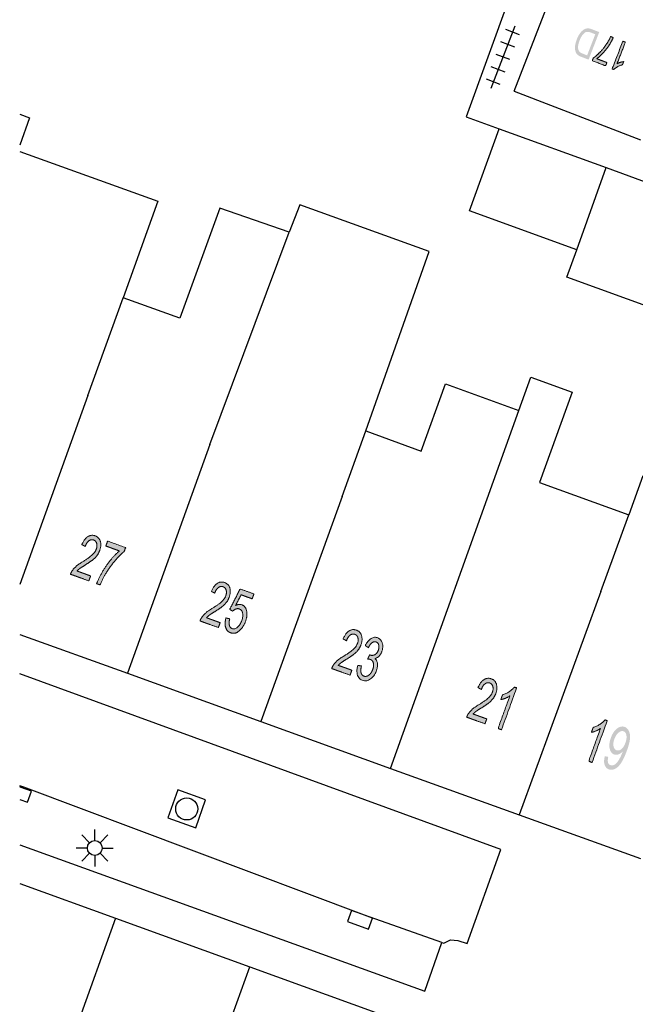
# Model space of a CAD drawing. Header units: metres. Extents: x 134521 to 134907, y 396000 to 396359.
# Tile 21 of 135: x 134521 to 134542, y 396123 to 396156. Entities that reach past the tile are written whole.
import ezdxf

# ---------------------------------------------------------------- set-up
doc = ezdxf.new("R2010")
doc.units = ezdxf.units.M
doc.header["$MEASUREMENT"] = 0

msp = doc.modelspace()

# ---------------------------------------------------------------- hatches: boundary and pattern name
at = {"linetype": 'Continuous', "lineweight": 0, "extrusion": (0, 0, -1)}
h = msp.add_hatch(color=251, dxfattribs=at)
edge = h.paths.add_edge_path()
edge.add_line((-134540.946, 396155.94), (-134540.586, 396155.007))
edge.add_line((-134540.586, 396155.007), (-134540.345, 396155.1))
edge.add_spline(control_points=[(-134540.345, 396155.1), (-134540.264, 396155.131), (-134540.226, 396155.161), (-134540.173, 396155.203), (-134540.149, 396155.268), (-134540.118, 396155.351), (-134540.128, 396155.459), (-134540.138, 396155.567), (-134540.186, 396155.691), (-134540.227, 396155.798), (-134540.277, 396155.872), (-134540.327, 396155.947), (-134540.377, 396155.99), (-134540.427, 396156.032), (-134540.474, 396156.05), (-134540.52, 396156.067), (-134540.575, 396156.064), (-134540.63, 396156.062), (-134540.694, 396156.037)], knot_values=[0, 0, 0, 0.111111, 0.111111, 0.222222, 0.222222, 0.333333, 0.333333, 0.444444, 0.444444, 0.555556, 0.555556, 0.666667, 0.666667, 0.777778, 0.777778, 0.888889, 0.888889, 1, 1, 1], degree=2, periodic=0)
edge.add_line((-134540.694, 396156.037), (-134540.946, 396155.94))
edge = h.paths.add_edge_path(flags=16)
edge.add_line((-134540.811, 396155.865), (-134540.662, 396155.923))
edge.add_spline(control_points=[(-134540.662, 396155.923), (-134540.592, 396155.949), (-134540.546, 396155.948), (-134540.5, 396155.946), (-134540.465, 396155.923), (-134540.415, 396155.892), (-134540.368, 396155.825), (-134540.321, 396155.758), (-134540.28, 396155.653), (-134540.224, 396155.506), (-134540.23, 396155.414), (-134540.235, 396155.321), (-134540.277, 396155.275), (-134540.306, 396155.241), (-134540.389, 396155.209)], knot_values=[0, 0, 0, 0.142857, 0.142857, 0.285714, 0.285714, 0.428571, 0.428571, 0.571429, 0.571429, 0.714286, 0.714286, 0.857143, 0.857143, 1, 1, 1], degree=2, periodic=0)
edge.add_line((-134540.389, 396155.209), (-134540.536, 396155.153))
edge.add_line((-134540.536, 396155.153), (-134540.811, 396155.865))
h = msp.add_hatch(color=251, dxfattribs=at)
edge = h.paths.add_edge_path()
edge.add_line((-134541.206, 396154.908), (-134541.163, 396154.798))
edge.add_line((-134541.163, 396154.798), (-134540.71, 396154.973))
edge.add_line((-134540.71, 396154.973), (-134540.745, 396155.062))
edge.add_spline(control_points=[(-134540.745, 396155.062), (-134540.848, 396155.131), (-134540.974, 396155.263), (-134541.101, 396155.395), (-134541.201, 396155.547), (-134541.271, 396155.654), (-134541.332, 396155.791)], knot_values=[0, 0, 0, 0.333333, 0.333333, 0.666667, 0.666667, 1, 1, 1], degree=2, periodic=0)
edge.add_line((-134541.332, 396155.791), (-134541.421, 396155.756))
edge.add_spline(control_points=[(-134541.421, 396155.756), (-134541.377, 396155.647), (-134541.286, 396155.503), (-134541.195, 396155.359), (-134541.081, 396155.237), (-134540.967, 396155.114), (-134540.863, 396155.04)], knot_values=[0, 0, 0, 0.333333, 0.333333, 0.666667, 0.666667, 1, 1, 1], degree=2, periodic=0)
edge.add_line((-134540.863, 396155.04), (-134541.206, 396154.908))
h = msp.add_hatch(color=251, dxfattribs=at)
edge = h.paths.add_edge_path()
edge.add_line((-134541.745, 396155.632), (-134541.831, 396155.598))
edge.add_line((-134541.831, 396155.598), (-134541.549, 396154.869))
edge.add_spline(control_points=[(-134541.549, 396154.869), (-134541.595, 396154.896), (-134541.661, 396154.916), (-134541.726, 396154.936), (-134541.774, 396154.94)], knot_values=[0, 0, 0, 0.5, 0.5, 1, 1, 1], degree=2, periodic=0)
edge.add_line((-134541.774, 396154.94), (-134541.731, 396154.83))
edge.add_spline(control_points=[(-134541.731, 396154.83), (-134541.642, 396154.812), (-134541.563, 396154.769), (-134541.484, 396154.725), (-134541.439, 396154.674)], knot_values=[0, 0, 0, 0.5, 0.5, 1, 1, 1], degree=2, periodic=0)
edge.add_line((-134541.439, 396154.674), (-134541.383, 396154.695))
edge.add_line((-134541.383, 396154.695), (-134541.745, 396155.632))
h = msp.add_hatch(color=251, dxfattribs=at)
edge = h.paths.add_edge_path()
edge.add_line((-134523.733, 396137.541), (-134523.673, 396137.374))
edge.add_line((-134523.673, 396137.374), (-134523.051, 396137.598))
edge.add_spline(control_points=[(-134523.051, 396137.598), (-134523.073, 396137.661), (-134523.108, 396137.714), (-134523.167, 396137.801), (-134523.252, 396137.874), (-134523.338, 396137.948), (-134523.48, 396138.033), (-134523.701, 396138.167), (-134523.795, 396138.258), (-134523.888, 396138.349), (-134523.924, 396138.447), (-134523.961, 396138.55), (-134523.937, 396138.638), (-134523.914, 396138.727), (-134523.835, 396138.755), (-134523.751, 396138.785), (-134523.674, 396138.728), (-134523.597, 396138.671), (-134523.549, 396138.538)], knot_values=[0, 0, 0, 0.111111, 0.111111, 0.222222, 0.222222, 0.333333, 0.333333, 0.444444, 0.444444, 0.555556, 0.555556, 0.666667, 0.666667, 0.777778, 0.777778, 0.888889, 0.888889, 1, 1, 1], degree=2, periodic=0)
edge.add_line((-134523.549, 396138.538), (-134523.436, 396138.599))
edge.add_spline(control_points=[(-134523.436, 396138.599), (-134523.52, 396138.794), (-134523.638, 396138.87), (-134523.755, 396138.945), (-134523.889, 396138.897), (-134524.024, 396138.848), (-134524.063, 396138.707), (-134524.101, 396138.566), (-134524.041, 396138.4), (-134524.011, 396138.315), (-134523.958, 396138.242), (-134523.905, 396138.168), (-134523.819, 396138.097), (-134523.733, 396138.026), (-134523.552, 396137.913), (-134523.401, 396137.82), (-134523.355, 396137.783), (-134523.308, 396137.747), (-134523.272, 396137.707)], knot_values=[0, 0, 0, 0.111111, 0.111111, 0.222222, 0.222222, 0.333333, 0.333333, 0.444444, 0.444444, 0.555556, 0.555556, 0.666667, 0.666667, 0.777778, 0.777778, 0.888889, 0.888889, 1, 1, 1], degree=2, periodic=0)
edge.add_line((-134523.272, 396137.707), (-134523.733, 396137.541))
h = msp.add_hatch(color=251, dxfattribs=at)
edge = h.paths.add_edge_path()
edge.add_line((-134524.247, 396138.553), (-134524.307, 396138.72))
edge.add_line((-134524.307, 396138.72), (-134524.916, 396138.5))
edge.add_line((-134524.916, 396138.5), (-134524.867, 396138.365))
edge.add_spline(control_points=[(-134524.867, 396138.365), (-134524.726, 396138.254), (-134524.552, 396138.048), (-134524.378, 396137.842), (-134524.239, 396137.609), (-134524.141, 396137.444), (-134524.055, 396137.237)], knot_values=[0, 0, 0, 0.333333, 0.333333, 0.666667, 0.666667, 1, 1, 1], degree=2, periodic=0)
edge.add_line((-134524.055, 396137.237), (-134523.936, 396137.28))
edge.add_spline(control_points=[(-134523.936, 396137.28), (-134523.998, 396137.445), (-134524.125, 396137.666), (-134524.252, 396137.887), (-134524.408, 396138.078), (-134524.565, 396138.269), (-134524.707, 396138.387)], knot_values=[0, 0, 0, 0.333333, 0.333333, 0.666667, 0.666667, 1, 1, 1], degree=2, periodic=0)
edge.add_line((-134524.707, 396138.387), (-134524.247, 396138.553))
h = msp.add_hatch(color=251, dxfattribs=at)
edge = h.paths.add_edge_path()
edge.add_line((-134528.116, 396135.96), (-134528.056, 396135.794))
edge.add_line((-134528.056, 396135.794), (-134527.434, 396136.018))
edge.add_spline(control_points=[(-134527.434, 396136.018), (-134527.455, 396136.081), (-134527.491, 396136.133), (-134527.549, 396136.22), (-134527.635, 396136.294), (-134527.72, 396136.367), (-134527.862, 396136.453), (-134528.084, 396136.586), (-134528.177, 396136.677), (-134528.27, 396136.768), (-134528.306, 396136.866), (-134528.343, 396136.969), (-134528.319, 396137.058), (-134528.296, 396137.146), (-134528.217, 396137.174), (-134528.134, 396137.204), (-134528.057, 396137.147), (-134527.98, 396137.09), (-134527.931, 396136.958)], knot_values=[0, 0, 0, 0.111111, 0.111111, 0.222222, 0.222222, 0.333333, 0.333333, 0.444444, 0.444444, 0.555556, 0.555556, 0.666667, 0.666667, 0.777778, 0.777778, 0.888889, 0.888889, 1, 1, 1], degree=2, periodic=0)
edge.add_line((-134527.931, 396136.958), (-134527.819, 396137.019))
edge.add_spline(control_points=[(-134527.819, 396137.019), (-134527.903, 396137.213), (-134528.02, 396137.289), (-134528.137, 396137.365), (-134528.271, 396137.316), (-134528.407, 396137.268), (-134528.445, 396137.127), (-134528.483, 396136.986), (-134528.423, 396136.819), (-134528.393, 396136.735), (-134528.34, 396136.661), (-134528.288, 396136.588), (-134528.202, 396136.516), (-134528.116, 396136.445), (-134527.935, 396136.332), (-134527.783, 396136.239), (-134527.737, 396136.203), (-134527.691, 396136.167), (-134527.655, 396136.126)], knot_values=[0, 0, 0, 0.111111, 0.111111, 0.222222, 0.222222, 0.333333, 0.333333, 0.444444, 0.444444, 0.555556, 0.555556, 0.666667, 0.666667, 0.777778, 0.777778, 0.888889, 0.888889, 1, 1, 1], degree=2, periodic=0)
edge.add_line((-134527.655, 396136.126), (-134528.116, 396135.96))
h = msp.add_hatch(color=251, dxfattribs=at)
edge = h.paths.add_edge_path()
edge.add_line((-134528.313, 396136.119), (-134528.44, 396136.09))
edge.add_spline(control_points=[(-134528.44, 396136.09), (-134528.405, 396135.953), (-134528.43, 396135.868), (-134528.455, 396135.783), (-134528.525, 396135.758), (-134528.609, 396135.728), (-134528.7, 396135.802), (-134528.792, 396135.876), (-134528.848, 396136.032), (-134528.902, 396136.181), (-134528.877, 396136.287), (-134528.853, 396136.392), (-134528.763, 396136.425), (-134528.706, 396136.445), (-134528.648, 396136.423), (-134528.589, 396136.401), (-134528.542, 396136.349)], knot_values=[0, 0, 0, 0.125, 0.125, 0.25, 0.25, 0.375, 0.375, 0.5, 0.5, 0.625, 0.625, 0.75, 0.75, 0.875, 0.875, 1, 1, 1], degree=2, periodic=0)
edge.add_line((-134528.542, 396136.349), (-134528.441, 396136.409))
edge.add_line((-134528.441, 396136.409), (-134528.793, 396137.102))
edge.add_line((-134528.793, 396137.102), (-134529.261, 396136.933))
edge.add_line((-134529.261, 396136.933), (-134529.201, 396136.767))
edge.add_line((-134529.201, 396136.767), (-134528.826, 396136.903))
edge.add_line((-134528.826, 396136.903), (-134528.639, 396136.542))
edge.add_spline(control_points=[(-134528.639, 396136.542), (-134528.755, 396136.6), (-134528.848, 396136.566), (-134528.972, 396136.522), (-134529.01, 396136.363), (-134529.049, 396136.205), (-134528.976, 396136.003), (-134528.907, 396135.812), (-134528.782, 396135.699), (-134528.63, 396135.56), (-134528.473, 396135.616), (-134528.345, 396135.663), (-134528.303, 396135.8), (-134528.26, 396135.937), (-134528.313, 396136.119)], knot_values=[0, 0, 0, 0.142857, 0.142857, 0.285714, 0.285714, 0.428571, 0.428571, 0.571429, 0.571429, 0.714286, 0.714286, 0.857143, 0.857143, 1, 1, 1], degree=2, periodic=0)
h = msp.add_hatch(color=251, dxfattribs=at)
edge = h.paths.add_edge_path()
edge.add_line((-134532.574, 396134.351), (-134532.514, 396134.184))
edge.add_line((-134532.514, 396134.184), (-134531.892, 396134.408))
edge.add_spline(control_points=[(-134531.892, 396134.408), (-134531.914, 396134.471), (-134531.949, 396134.524), (-134532.008, 396134.611), (-134532.093, 396134.684), (-134532.179, 396134.758), (-134532.321, 396134.843), (-134532.542, 396134.977), (-134532.636, 396135.068), (-134532.729, 396135.159), (-134532.765, 396135.257), (-134532.802, 396135.36), (-134532.778, 396135.448), (-134532.755, 396135.537), (-134532.676, 396135.565), (-134532.592, 396135.595), (-134532.515, 396135.538), (-134532.438, 396135.481), (-134532.39, 396135.348)], knot_values=[0, 0, 0, 0.111111, 0.111111, 0.222222, 0.222222, 0.333333, 0.333333, 0.444444, 0.444444, 0.555556, 0.555556, 0.666667, 0.666667, 0.777778, 0.777778, 0.888889, 0.888889, 1, 1, 1], degree=2, periodic=0)
edge.add_line((-134532.39, 396135.348), (-134532.277, 396135.409))
edge.add_spline(control_points=[(-134532.277, 396135.409), (-134532.361, 396135.604), (-134532.479, 396135.68), (-134532.596, 396135.755), (-134532.73, 396135.707), (-134532.865, 396135.658), (-134532.904, 396135.517), (-134532.942, 396135.376), (-134532.882, 396135.21), (-134532.852, 396135.125), (-134532.799, 396135.052), (-134532.746, 396134.978), (-134532.66, 396134.907), (-134532.574, 396134.836), (-134532.393, 396134.723), (-134532.242, 396134.63), (-134532.196, 396134.593), (-134532.149, 396134.557), (-134532.113, 396134.517)], knot_values=[0, 0, 0, 0.111111, 0.111111, 0.222222, 0.222222, 0.333333, 0.333333, 0.444444, 0.444444, 0.555556, 0.555556, 0.666667, 0.666667, 0.777778, 0.777778, 0.888889, 0.888889, 1, 1, 1], degree=2, periodic=0)
edge.add_line((-134532.113, 396134.517), (-134532.574, 396134.351))
h = msp.add_hatch(color=251, dxfattribs=at)
edge = h.paths.add_edge_path()
edge.add_line((-134532.774, 396134.514), (-134532.897, 396134.495))
edge.add_spline(control_points=[(-134532.897, 396134.495), (-134532.864, 396134.34), (-134532.888, 396134.258), (-134532.913, 396134.176), (-134532.982, 396134.151), (-134533.063, 396134.121), (-134533.15, 396134.186), (-134533.236, 396134.25), (-134533.281, 396134.376), (-134533.324, 396134.495), (-134533.3, 396134.591), (-134533.276, 396134.687), (-134533.196, 396134.716), (-134533.163, 396134.728), (-134533.108, 396134.726)], knot_values=[0, 0, 0, 0.142857, 0.142857, 0.285714, 0.285714, 0.428571, 0.428571, 0.571429, 0.571429, 0.714286, 0.714286, 0.857143, 0.857143, 1, 1, 1], degree=2, periodic=0)
edge.add_line((-134533.108, 396134.726), (-134533.175, 396134.873))
edge.add_spline(control_points=[(-134533.175, 396134.873), (-134533.186, 396134.867), (-134533.193, 396134.865), (-134533.267, 396134.838), (-134533.347, 396134.875), (-134533.427, 396134.911), (-134533.47, 396135.031), (-134533.504, 396135.126), (-134533.484, 396135.204), (-134533.463, 396135.282), (-134533.395, 396135.307), (-134533.328, 396135.331), (-134533.26, 396135.284), (-134533.192, 396135.236), (-134533.133, 396135.113)], knot_values=[0, 0, 0, 0.142857, 0.142857, 0.285714, 0.285714, 0.428571, 0.428571, 0.571429, 0.571429, 0.714286, 0.714286, 0.857143, 0.857143, 1, 1, 1], degree=2, periodic=0)
edge.add_line((-134533.133, 396135.113), (-134533.029, 396135.186))
edge.add_spline(control_points=[(-134533.029, 396135.186), (-134533.113, 396135.353), (-134533.223, 396135.421), (-134533.332, 396135.49), (-134533.444, 396135.45), (-134533.521, 396135.422), (-134533.568, 396135.349), (-134533.615, 396135.276), (-134533.619, 396135.178), (-134533.622, 396135.081), (-134533.587, 396134.984), (-134533.555, 396134.893), (-134533.495, 396134.83), (-134533.435, 396134.767), (-134533.355, 396134.746), (-134533.428, 396134.687), (-134533.441, 396134.579), (-134533.455, 396134.472), (-134533.405, 396134.335), (-134533.339, 396134.151), (-134533.203, 396134.055), (-134533.067, 396133.959), (-134532.929, 396134.008), (-134532.806, 396134.053), (-134532.764, 396134.193), (-134532.722, 396134.333), (-134532.774, 396134.514)], knot_values=[0, 0, 0, 0.076923, 0.076923, 0.153846, 0.153846, 0.230769, 0.230769, 0.307692, 0.307692, 0.384615, 0.384615, 0.461538, 0.461538, 0.538462, 0.538462, 0.615385, 0.615385, 0.692308, 0.692308, 0.769231, 0.769231, 0.846154, 0.846154, 0.923077, 0.923077, 1, 1, 1], degree=2, periodic=0)
h = msp.add_hatch(color=251, dxfattribs=at)
edge = h.paths.add_edge_path()
edge.add_line((-134537.139, 396132.704), (-134537.079, 396132.538))
edge.add_line((-134537.079, 396132.538), (-134536.458, 396132.762))
edge.add_spline(control_points=[(-134536.458, 396132.762), (-134536.479, 396132.825), (-134536.515, 396132.877), (-134536.573, 396132.964), (-134536.658, 396133.038), (-134536.744, 396133.111), (-134536.886, 396133.196), (-134537.108, 396133.33), (-134537.201, 396133.421), (-134537.294, 396133.512), (-134537.33, 396133.61), (-134537.367, 396133.713), (-134537.344, 396133.801), (-134537.32, 396133.89), (-134537.241, 396133.918), (-134537.158, 396133.948), (-134537.081, 396133.891), (-134537.004, 396133.834), (-134536.955, 396133.702)], knot_values=[0, 0, 0, 0.111111, 0.111111, 0.222222, 0.222222, 0.333333, 0.333333, 0.444444, 0.444444, 0.555556, 0.555556, 0.666667, 0.666667, 0.777778, 0.777778, 0.888889, 0.888889, 1, 1, 1], degree=2, periodic=0)
edge.add_line((-134536.955, 396133.702), (-134536.843, 396133.763))
edge.add_spline(control_points=[(-134536.843, 396133.763), (-134536.927, 396133.957), (-134537.044, 396134.033), (-134537.161, 396134.109), (-134537.295, 396134.06), (-134537.431, 396134.011), (-134537.469, 396133.87), (-134537.507, 396133.729), (-134537.447, 396133.563), (-134537.417, 396133.478), (-134537.364, 396133.405), (-134537.312, 396133.331), (-134537.226, 396133.26), (-134537.14, 396133.189), (-134536.958, 396133.076), (-134536.807, 396132.983), (-134536.761, 396132.947), (-134536.715, 396132.911), (-134536.678, 396132.87)], knot_values=[0, 0, 0, 0.111111, 0.111111, 0.222222, 0.222222, 0.333333, 0.333333, 0.444444, 0.444444, 0.555556, 0.555556, 0.666667, 0.666667, 0.777778, 0.777778, 0.888889, 0.888889, 1, 1, 1], degree=2, periodic=0)
edge.add_line((-134536.678, 396132.87), (-134537.139, 396132.704))
h = msp.add_hatch(color=251, dxfattribs=at)
edge = h.paths.add_edge_path()
edge.add_line((-134537.638, 396132.336), (-134537.522, 396132.378))
edge.add_line((-134537.522, 396132.378), (-134537.92, 396133.481))
edge.add_spline(control_points=[(-134537.92, 396133.481), (-134537.857, 396133.437), (-134537.768, 396133.402), (-134537.679, 396133.366), (-134537.614, 396133.356)], knot_values=[0, 0, 0, 0.5, 0.5, 1, 1, 1], degree=2, periodic=0)
edge.add_line((-134537.614, 396133.356), (-134537.675, 396133.523))
edge.add_spline(control_points=[(-134537.675, 396133.523), (-134537.796, 396133.557), (-134537.904, 396133.628), (-134538.011, 396133.699), (-134538.074, 396133.779)], knot_values=[0, 0, 0, 0.5, 0.5, 1, 1, 1], degree=2, periodic=0)
edge.add_line((-134538.074, 396133.779), (-134538.149, 396133.753))
edge.add_line((-134538.149, 396133.753), (-134537.638, 396132.336))
h = msp.add_hatch(color=251, dxfattribs=at)
edge = h.paths.add_edge_path()
edge.add_line((-134540.704, 396131.23), (-134540.589, 396131.271))
edge.add_line((-134540.589, 396131.271), (-134540.987, 396132.375))
edge.add_spline(control_points=[(-134540.987, 396132.375), (-134540.923, 396132.33), (-134540.834, 396132.295), (-134540.745, 396132.26), (-134540.68, 396132.249)], knot_values=[0, 0, 0, 0.5, 0.5, 1, 1, 1], degree=2, periodic=0)
edge.add_line((-134540.68, 396132.249), (-134540.741, 396132.417))
edge.add_spline(control_points=[(-134540.741, 396132.417), (-134540.862, 396132.45), (-134540.97, 396132.521), (-134541.077, 396132.592), (-134541.14, 396132.673)], knot_values=[0, 0, 0, 0.5, 0.5, 1, 1, 1], degree=2, periodic=0)
edge.add_line((-134541.14, 396132.673), (-134541.215, 396132.646))
edge.add_line((-134541.215, 396132.646), (-134540.704, 396131.23))
h = msp.add_hatch(color=251, dxfattribs=at)
edge = h.paths.add_edge_path()
edge.add_line((-134541.136, 396131.444), (-134541.252, 396131.419))
edge.add_spline(control_points=[(-134541.252, 396131.419), (-134541.224, 396131.296), (-134541.244, 396131.229), (-134541.265, 396131.161), (-134541.327, 396131.139), (-134541.38, 396131.12), (-134541.434, 396131.142), (-134541.487, 396131.164), (-134541.535, 396131.216), (-134541.582, 396131.268), (-134541.637, 396131.366), (-134541.692, 396131.464), (-134541.731, 396131.571), (-134541.735, 396131.583), (-134541.743, 396131.606), (-134541.678, 396131.536), (-134541.6, 396131.506), (-134541.521, 396131.476), (-134541.451, 396131.501), (-134541.335, 396131.543), (-134541.3, 396131.699), (-134541.264, 396131.856), (-134541.339, 396132.063), (-134541.417, 396132.278), (-134541.548, 396132.378), (-134541.68, 396132.479), (-134541.806, 396132.433), (-134541.898, 396132.4), (-134541.947, 396132.299), (-134541.997, 396132.197), (-134541.987, 396132.046), (-134541.977, 396131.894), (-134541.883, 396131.635), (-134541.786, 396131.364), (-134541.689, 396131.218), (-134541.592, 396131.072), (-134541.485, 396131.016), (-134541.377, 396130.96), (-134541.273, 396130.998), (-134541.163, 396131.038), (-134541.126, 396131.155), (-134541.09, 396131.272), (-134541.136, 396131.444)], knot_values=[0, 0, 0, 0.047619, 0.047619, 0.095238, 0.095238, 0.142857, 0.142857, 0.190476, 0.190476, 0.238095, 0.238095, 0.285714, 0.285714, 0.333333, 0.333333, 0.380952, 0.380952, 0.428571, 0.428571, 0.47619, 0.47619, 0.52381, 0.52381, 0.571429, 0.571429, 0.619048, 0.619048, 0.666667, 0.666667, 0.714286, 0.714286, 0.761905, 0.761905, 0.809524, 0.809524, 0.857143, 0.857143, 0.904762, 0.904762, 0.952381, 0.952381, 1, 1, 1], degree=2, periodic=0)
edge = h.paths.add_edge_path(flags=16)
edge.add_spline(control_points=[(-134541.832, 396131.896), (-134541.886, 396132.045), (-134541.865, 396132.151), (-134541.844, 396132.258), (-134541.769, 396132.285), (-134541.692, 396132.313), (-134541.601, 396132.239), (-134541.51, 396132.165), (-134541.456, 396132.015), (-134541.408, 396131.88), (-134541.431, 396131.776), (-134541.455, 396131.673), (-134541.535, 396131.644), (-134541.615, 396131.615), (-134541.697, 396131.681), (-134541.778, 396131.746), (-134541.832, 396131.896)], knot_values=[0, 0, 0, 0.125, 0.125, 0.25, 0.25, 0.375, 0.375, 0.5, 0.5, 0.625, 0.625, 0.75, 0.75, 0.875, 0.875, 1, 1, 1], degree=2, periodic=0)

# ---------------------------------------------------------------- linework, layer by layer
at = {"color": 251}
for p, q in [((134538.93, 396159.93), (134536.441, 396153.072)), ((134538.07, 396153.94), (134540.24, 396159.56)), ((134537.283, 396154.048), (134538.095, 396156.146)), ((134538.247, 396155.846), (134537.781, 396156.027)), ((134538.085, 396155.426), (134537.618, 396155.607)), ((134537.922, 396155.007), (134537.456, 396155.187)), ((134537.76, 396154.587), (134537.293, 396154.768)), ((134537.597, 396154.167), (134537.131, 396154.348)), ((134538.07, 396153.94), (134542.347, 396152.292)), ((134521.332, 396153.165), (134521.667, 396153.044)), ((134521.667, 396153.044), (134521.332, 396152.115)), ((134536.441, 396153.072), (134537.558, 396152.667)), ((134536.55, 396149.889), (134537.558, 396152.667)), ((134537.558, 396152.667), (134541.177, 396151.353)), ((134521.332, 396151.902), (134526.01, 396150.215)), ((134540.183, 396148.57), (134541.177, 396151.353)), ((134541.177, 396151.353), (134545.644, 396149.732)), ((134526.01, 396150.215), (134524.834, 396146.954)), ((134528.101, 396149.988), (134526.756, 396146.261)), ((134530.448, 396149.173), (134528.101, 396149.988)), ((134530.818, 396150.1), (134530.448, 396149.173)), ((134535.193, 396148.522), (134530.818, 396150.1)), ((134540.183, 396148.57), (134536.55, 396149.889)), ((134527.77, 396141.989), (134530.448, 396149.173)), ((134533.044, 396142.446), (134535.193, 396148.522)), ((134539.848, 396147.646), (134540.183, 396148.57)), ((134544.289, 396146.034), (134539.848, 396147.646)), ((134523.64, 396143.645), (134524.834, 396146.954)), ((134526.756, 396146.261), (134524.834, 396146.954)), ((134534.921, 396141.765), (134535.744, 396144.045)), ((134535.744, 396144.045), (134538.23, 396143.143)), ((134538.23, 396143.143), (134538.636, 396144.261)), ((134538.636, 396144.261), (134540.033, 396143.758)), ((134523.64, 396143.645), (134521.332, 396137.246)), ((134540.033, 396143.758), (134538.924, 396140.701)), ((134533.886, 396131.031), (134538.23, 396143.143)), ((134532.245, 396140.23), (134533.044, 396142.446)), ((134533.044, 396142.446), (134534.921, 396141.765)), ((134527.77, 396141.989), (134524.977, 396134.246)), ((134538.924, 396140.701), (134541.943, 396139.605)), ((134542.425, 396140.932), (134541.943, 396139.605)), ((134532.245, 396140.23), (134529.489, 396132.618)), ((134540.999, 396137.019), (134541.943, 396139.605)), ((134540.999, 396137.019), (134538.237, 396129.462)), ((134521.332, 396135.561), (134524.977, 396134.246)), ((134537.62, 396128.29), (134521.332, 396134.224)), ((134524.977, 396134.246), (134529.489, 396132.618)), ((134529.489, 396132.618), (134533.886, 396131.031)), ((134533.886, 396131.031), (134538.237, 396129.462)), ((134521.47, 396130.39), (134521.332, 396130.44)), ((134521.377, 396130.388), (134521.332, 396130.404)), ((134521.73, 396130.262), (134521.377, 396130.388)), ((134533, 396126.06), (134521.47, 396130.39)), ((134521.332, 396129.979), (134521.595, 396129.885)), ((134521.595, 396129.885), (134521.73, 396130.262)), ((134538.237, 396129.462), (134542.345, 396127.98)), ((134523.697, 396128.512), (134523.432, 396128.777)), ((134523.874, 396128.585), (134523.874, 396128.96)), ((134524.051, 396128.512), (134524.316, 396128.777)), ((134521.332, 396128.443), (134535.045, 396123.495)), ((134523.624, 396128.335), (134523.249, 396128.335)), ((134524.124, 396128.335), (134524.499, 396128.335)), ((134523.697, 396128.158), (134523.432, 396127.893)), ((134523.874, 396128.085), (134523.874, 396127.71)), ((134524.316, 396127.893), (134524.051, 396128.158)), ((134536.48, 396125.11), (134537.62, 396128.29)), ((134521.332, 396127.136), (134524.579, 396125.961)), ((134535.623, 396125.143), (134533, 396126.06)), ((134524.579, 396125.961), (134521.582, 396117.681)), ((134524.579, 396125.961), (134529.119, 396124.318)), ((134535.045, 396123.495), (134535.623, 396125.143)), ((134535.623, 396125.143), (134535.69, 396125.12)), ((134535.69, 396125.12), (134535.912, 396125.231)), ((134535.912, 396125.231), (134536.16, 396125.21)), ((134536.16, 396125.21), (134536.48, 396125.11)), ((134526.109, 396116.005), (134529.119, 396124.318)), ((134529.119, 396124.318), (134533.508, 396122.729))]:
    msp.add_line(p, q, dxfattribs=at)
at = {"color": 251, "flags": 128}
msp.add_lwpolyline([(134526.348, 396129.358), (134527.289, 396129.021), (134527.626, 396129.962), (134526.685, 396130.299)], close=True, dxfattribs=at)
msp.add_lwpolyline([(134532.916, 396126.096), (134532.564, 396126.224), (134532.427, 396125.848), (134533.132, 396125.592), (134533.268, 396125.968), (134532.916, 396126.096)], dxfattribs=at)
at = {"color": 251}
for centre, radius in [((134526.987, 396129.66), 0.375), ((134523.874, 396128.335), 0.25)]:
    msp.add_circle(centre, radius, dxfattribs=at)
at = {"color": 251, "linetype": 'Continuous', "lineweight": 0}
for points, knots in [([(134541.206, 396154.908), (134541.184, 396154.853), (134541.163, 396154.798), (134540.937, 396154.885), (134540.71, 396154.973), (134540.728, 396155.017), (134540.745, 396155.062), (134540.848, 396155.131), (134540.974, 396155.263), (134541.101, 396155.395), (134541.201, 396155.547), (134541.271, 396155.654), (134541.332, 396155.791), (134541.377, 396155.773), (134541.421, 396155.756), (134541.377, 396155.647), (134541.286, 396155.503), (134541.195, 396155.359), (134541.081, 396155.237), (134540.967, 396155.114), (134540.863, 396155.04), (134541.035, 396154.974), (134541.206, 396154.908)], [0, 0, 0, 0.066667, 0.066667, 0.133333, 0.133333, 0.2, 0.2, 0.266667, 0.266667, 0.333333, 0.333333, 0.4, 0.4, 0.6, 0.6, 0.666667, 0.666667, 0.733333, 0.733333, 0.8, 0.8, 1, 1, 1]), ([(134541.745, 396155.632), (134541.788, 396155.615), (134541.831, 396155.598), (134541.69, 396155.234), (134541.549, 396154.869), (134541.595, 396154.896), (134541.661, 396154.916), (134541.726, 396154.936), (134541.774, 396154.94), (134541.753, 396154.885), (134541.731, 396154.83), (134541.642, 396154.812), (134541.563, 396154.769), (134541.484, 396154.725), (134541.439, 396154.674), (134541.411, 396154.684), (134541.383, 396154.695), (134541.564, 396155.163), (134541.745, 396155.632)], [0, 0, 0, 0.1, 0.1, 0.2, 0.2, 0.3, 0.3, 0.4, 0.4, 0.6, 0.6, 0.7, 0.7, 0.8, 0.8, 0.9, 0.9, 1, 1, 1]), ([(134523.733, 396137.541), (134523.703, 396137.458), (134523.673, 396137.374), (134523.362, 396137.486), (134523.051, 396137.598), (134523.073, 396137.661), (134523.108, 396137.714), (134523.167, 396137.801), (134523.252, 396137.874), (134523.338, 396137.948), (134523.48, 396138.033), (134523.701, 396138.167), (134523.795, 396138.258), (134523.888, 396138.349), (134523.924, 396138.447), (134523.961, 396138.55), (134523.937, 396138.638), (134523.914, 396138.727), (134523.835, 396138.755), (134523.751, 396138.785), (134523.674, 396138.728), (134523.597, 396138.671), (134523.549, 396138.538), (134523.493, 396138.569), (134523.436, 396138.599), (134523.52, 396138.794), (134523.638, 396138.87), (134523.755, 396138.945), (134523.889, 396138.897), (134524.024, 396138.848), (134524.063, 396138.707), (134524.101, 396138.566), (134524.041, 396138.4), (134524.011, 396138.315), (134523.958, 396138.242), (134523.905, 396138.168), (134523.819, 396138.097), (134523.733, 396138.026), (134523.552, 396137.913), (134523.401, 396137.82), (134523.355, 396137.783), (134523.308, 396137.747), (134523.272, 396137.707), (134523.503, 396137.624), (134523.733, 396137.541)], [0, 0, 0, 0.1, 0.1, 0.2, 0.2, 0.222222, 0.222222, 0.244444, 0.244444, 0.266667, 0.266667, 0.288889, 0.288889, 0.311111, 0.311111, 0.333333, 0.333333, 0.355556, 0.355556, 0.377778, 0.377778, 0.4, 0.4, 0.6, 0.6, 0.622222, 0.622222, 0.644444, 0.644444, 0.666667, 0.666667, 0.688889, 0.688889, 0.711111, 0.711111, 0.733333, 0.733333, 0.755556, 0.755556, 0.777778, 0.777778, 0.8, 0.8, 1, 1, 1]), ([(134524.247, 396138.553), (134524.277, 396138.636), (134524.307, 396138.72), (134524.611, 396138.61), (134524.916, 396138.5), (134524.891, 396138.433), (134524.867, 396138.365), (134524.726, 396138.254), (134524.552, 396138.048), (134524.378, 396137.842), (134524.239, 396137.609), (134524.141, 396137.444), (134524.055, 396137.237), (134523.996, 396137.258), (134523.936, 396137.28), (134523.998, 396137.445), (134524.125, 396137.666), (134524.252, 396137.887), (134524.408, 396138.078), (134524.565, 396138.269), (134524.707, 396138.387), (134524.477, 396138.47), (134524.247, 396138.553)], [0, 0, 0, 0.066667, 0.066667, 0.133333, 0.133333, 0.2, 0.2, 0.266667, 0.266667, 0.333333, 0.333333, 0.4, 0.4, 0.6, 0.6, 0.666667, 0.666667, 0.733333, 0.733333, 0.8, 0.8, 1, 1, 1]), ([(134528.116, 396135.96), (134528.086, 396135.877), (134528.056, 396135.794), (134527.745, 396135.906), (134527.434, 396136.018), (134527.455, 396136.081), (134527.491, 396136.133), (134527.549, 396136.22), (134527.635, 396136.294), (134527.72, 396136.367), (134527.862, 396136.453), (134528.084, 396136.586), (134528.177, 396136.677), (134528.27, 396136.768), (134528.306, 396136.866), (134528.343, 396136.969), (134528.319, 396137.058), (134528.296, 396137.146), (134528.217, 396137.174), (134528.134, 396137.204), (134528.057, 396137.147), (134527.98, 396137.09), (134527.931, 396136.958), (134527.875, 396136.988), (134527.819, 396137.019), (134527.903, 396137.213), (134528.02, 396137.289), (134528.137, 396137.365), (134528.271, 396137.316), (134528.407, 396137.268), (134528.445, 396137.127), (134528.483, 396136.986), (134528.423, 396136.819), (134528.393, 396136.735), (134528.34, 396136.661), (134528.288, 396136.588), (134528.202, 396136.516), (134528.116, 396136.445), (134527.935, 396136.332), (134527.783, 396136.239), (134527.737, 396136.203), (134527.691, 396136.167), (134527.655, 396136.126), (134527.885, 396136.043), (134528.116, 396135.96)], [0, 0, 0, 0.1, 0.1, 0.2, 0.2, 0.222222, 0.222222, 0.244444, 0.244444, 0.266667, 0.266667, 0.288889, 0.288889, 0.311111, 0.311111, 0.333333, 0.333333, 0.355556, 0.355556, 0.377778, 0.377778, 0.4, 0.4, 0.6, 0.6, 0.622222, 0.622222, 0.644444, 0.644444, 0.666667, 0.666667, 0.688889, 0.688889, 0.711111, 0.711111, 0.733333, 0.733333, 0.755556, 0.755556, 0.777778, 0.777778, 0.8, 0.8, 1, 1, 1]), ([(134528.313, 396136.119), (134528.376, 396136.105), (134528.44, 396136.09), (134528.405, 396135.953), (134528.43, 396135.868), (134528.455, 396135.783), (134528.525, 396135.758), (134528.609, 396135.728), (134528.7, 396135.802), (134528.792, 396135.876), (134528.848, 396136.032), (134528.902, 396136.181), (134528.877, 396136.287), (134528.853, 396136.392), (134528.763, 396136.425), (134528.706, 396136.445), (134528.648, 396136.423), (134528.589, 396136.401), (134528.542, 396136.349), (134528.491, 396136.379), (134528.441, 396136.409), (134528.617, 396136.755), (134528.793, 396137.102), (134529.027, 396137.017), (134529.261, 396136.933), (134529.231, 396136.85), (134529.201, 396136.767), (134529.014, 396136.835), (134528.826, 396136.903), (134528.732, 396136.722), (134528.639, 396136.542), (134528.755, 396136.6), (134528.848, 396136.566), (134528.972, 396136.522), (134529.01, 396136.363), (134529.049, 396136.205), (134528.976, 396136.003), (134528.907, 396135.812), (134528.782, 396135.699), (134528.63, 396135.56), (134528.473, 396135.616), (134528.345, 396135.663), (134528.303, 396135.8), (134528.26, 396135.937), (134528.313, 396136.119)], [0, 0, 0, 0.25, 0.25, 0.28125, 0.28125, 0.3125, 0.3125, 0.34375, 0.34375, 0.375, 0.375, 0.40625, 0.40625, 0.4375, 0.4375, 0.46875, 0.46875, 0.5, 0.5, 0.541667, 0.541667, 0.583333, 0.583333, 0.625, 0.625, 0.666667, 0.666667, 0.708333, 0.708333, 0.75, 0.75, 0.785714, 0.785714, 0.821429, 0.821429, 0.857143, 0.857143, 0.892857, 0.892857, 0.928571, 0.928571, 0.964286, 0.964286, 1, 1, 1]), ([(134532.574, 396134.351), (134532.544, 396134.268), (134532.514, 396134.184), (134532.203, 396134.296), (134531.892, 396134.408), (134531.914, 396134.471), (134531.949, 396134.524), (134532.008, 396134.611), (134532.093, 396134.684), (134532.179, 396134.758), (134532.321, 396134.843), (134532.542, 396134.977), (134532.636, 396135.068), (134532.729, 396135.159), (134532.765, 396135.257), (134532.802, 396135.36), (134532.778, 396135.448), (134532.755, 396135.537), (134532.676, 396135.565), (134532.592, 396135.595), (134532.515, 396135.538), (134532.438, 396135.481), (134532.39, 396135.348), (134532.334, 396135.379), (134532.277, 396135.409), (134532.361, 396135.604), (134532.479, 396135.68), (134532.596, 396135.755), (134532.73, 396135.707), (134532.865, 396135.658), (134532.904, 396135.517), (134532.942, 396135.376), (134532.882, 396135.21), (134532.852, 396135.125), (134532.799, 396135.052), (134532.746, 396134.978), (134532.66, 396134.907), (134532.574, 396134.836), (134532.393, 396134.723), (134532.242, 396134.63), (134532.196, 396134.593), (134532.149, 396134.557), (134532.113, 396134.517), (134532.344, 396134.434), (134532.574, 396134.351)], [0, 0, 0, 0.1, 0.1, 0.2, 0.2, 0.222222, 0.222222, 0.244444, 0.244444, 0.266667, 0.266667, 0.288889, 0.288889, 0.311111, 0.311111, 0.333333, 0.333333, 0.355556, 0.355556, 0.377778, 0.377778, 0.4, 0.4, 0.6, 0.6, 0.622222, 0.622222, 0.644444, 0.644444, 0.666667, 0.666667, 0.688889, 0.688889, 0.711111, 0.711111, 0.733333, 0.733333, 0.755556, 0.755556, 0.777778, 0.777778, 0.8, 0.8, 1, 1, 1]), ([(134532.774, 396134.514), (134532.836, 396134.504), (134532.897, 396134.495), (134532.864, 396134.34), (134532.888, 396134.258), (134532.913, 396134.176), (134532.982, 396134.151), (134533.063, 396134.121), (134533.15, 396134.186), (134533.236, 396134.25), (134533.281, 396134.376), (134533.324, 396134.495), (134533.3, 396134.591), (134533.276, 396134.687), (134533.196, 396134.716), (134533.163, 396134.728), (134533.108, 396134.726), (134533.141, 396134.8), (134533.175, 396134.873), (134533.186, 396134.867), (134533.193, 396134.865), (134533.267, 396134.838), (134533.347, 396134.875), (134533.427, 396134.911), (134533.47, 396135.031), (134533.504, 396135.126), (134533.484, 396135.204), (134533.463, 396135.282), (134533.395, 396135.307), (134533.328, 396135.331), (134533.26, 396135.284), (134533.192, 396135.236), (134533.133, 396135.113), (134533.081, 396135.15), (134533.029, 396135.186), (134533.113, 396135.353), (134533.223, 396135.421), (134533.332, 396135.49), (134533.444, 396135.45), (134533.521, 396135.422), (134533.568, 396135.349), (134533.615, 396135.276), (134533.619, 396135.178), (134533.622, 396135.081), (134533.587, 396134.984), (134533.555, 396134.893), (134533.495, 396134.83), (134533.435, 396134.767), (134533.355, 396134.746), (134533.428, 396134.687), (134533.441, 396134.579), (134533.455, 396134.472), (134533.405, 396134.335), (134533.339, 396134.151), (134533.203, 396134.055), (134533.067, 396133.959), (134532.929, 396134.008), (134532.806, 396134.053), (134532.764, 396134.193), (134532.722, 396134.333), (134532.774, 396134.514)], [0, 0, 0, 0.166667, 0.166667, 0.190476, 0.190476, 0.214286, 0.214286, 0.238095, 0.238095, 0.261905, 0.261905, 0.285714, 0.285714, 0.309524, 0.309524, 0.333333, 0.333333, 0.5, 0.5, 0.52381, 0.52381, 0.547619, 0.547619, 0.571429, 0.571429, 0.595238, 0.595238, 0.619048, 0.619048, 0.642857, 0.642857, 0.666667, 0.666667, 0.833333, 0.833333, 0.846154, 0.846154, 0.858974, 0.858974, 0.871795, 0.871795, 0.884615, 0.884615, 0.897436, 0.897436, 0.910256, 0.910256, 0.923077, 0.923077, 0.935897, 0.935897, 0.948718, 0.948718, 0.961538, 0.961538, 0.974359, 0.974359, 0.987179, 0.987179, 1, 1, 1]), ([(134537.139, 396132.704), (134537.109, 396132.621), (134537.079, 396132.538), (134536.768, 396132.65), (134536.458, 396132.762), (134536.479, 396132.825), (134536.515, 396132.877), (134536.573, 396132.964), (134536.658, 396133.038), (134536.744, 396133.111), (134536.886, 396133.196), (134537.108, 396133.33), (134537.201, 396133.421), (134537.294, 396133.512), (134537.33, 396133.61), (134537.367, 396133.713), (134537.344, 396133.801), (134537.32, 396133.89), (134537.241, 396133.918), (134537.158, 396133.948), (134537.081, 396133.891), (134537.004, 396133.834), (134536.955, 396133.702), (134536.899, 396133.732), (134536.843, 396133.763), (134536.927, 396133.957), (134537.044, 396134.033), (134537.161, 396134.109), (134537.295, 396134.06), (134537.431, 396134.011), (134537.469, 396133.87), (134537.507, 396133.729), (134537.447, 396133.563), (134537.417, 396133.478), (134537.364, 396133.405), (134537.312, 396133.331), (134537.226, 396133.26), (134537.14, 396133.189), (134536.958, 396133.076), (134536.807, 396132.983), (134536.761, 396132.947), (134536.715, 396132.911), (134536.678, 396132.87), (134536.909, 396132.787), (134537.139, 396132.704)], [0, 0, 0, 0.1, 0.1, 0.2, 0.2, 0.222222, 0.222222, 0.244444, 0.244444, 0.266667, 0.266667, 0.288889, 0.288889, 0.311111, 0.311111, 0.333333, 0.333333, 0.355556, 0.355556, 0.377778, 0.377778, 0.4, 0.4, 0.6, 0.6, 0.622222, 0.622222, 0.644444, 0.644444, 0.666667, 0.666667, 0.688889, 0.688889, 0.711111, 0.711111, 0.733333, 0.733333, 0.755556, 0.755556, 0.777778, 0.777778, 0.8, 0.8, 1, 1, 1]), ([(134537.638, 396132.336), (134537.58, 396132.357), (134537.522, 396132.378), (134537.721, 396132.93), (134537.92, 396133.481), (134537.857, 396133.437), (134537.768, 396133.402), (134537.679, 396133.366), (134537.614, 396133.356), (134537.644, 396133.44), (134537.675, 396133.523), (134537.796, 396133.557), (134537.904, 396133.628), (134538.011, 396133.699), (134538.074, 396133.779), (134538.111, 396133.766), (134538.149, 396133.753), (134537.893, 396133.044), (134537.638, 396132.336)], [0, 0, 0, 0.1, 0.1, 0.2, 0.2, 0.3, 0.3, 0.4, 0.4, 0.6, 0.6, 0.7, 0.7, 0.8, 0.8, 0.9, 0.9, 1, 1, 1]), ([(134540.704, 396131.23), (134540.647, 396131.25), (134540.589, 396131.271), (134540.788, 396131.823), (134540.987, 396132.375), (134540.923, 396132.33), (134540.834, 396132.295), (134540.745, 396132.26), (134540.68, 396132.249), (134540.711, 396132.333), (134540.741, 396132.417), (134540.862, 396132.45), (134540.97, 396132.521), (134541.077, 396132.592), (134541.14, 396132.673), (134541.178, 396132.66), (134541.215, 396132.646), (134540.96, 396131.938), (134540.704, 396131.23)], [0, 0, 0, 0.1, 0.1, 0.2, 0.2, 0.3, 0.3, 0.4, 0.4, 0.6, 0.6, 0.7, 0.7, 0.8, 0.8, 0.9, 0.9, 1, 1, 1])]:
    msp.add_open_spline(points, degree=2, knots=knots, dxfattribs=at)

doc.saveas('drawing.dxf')
